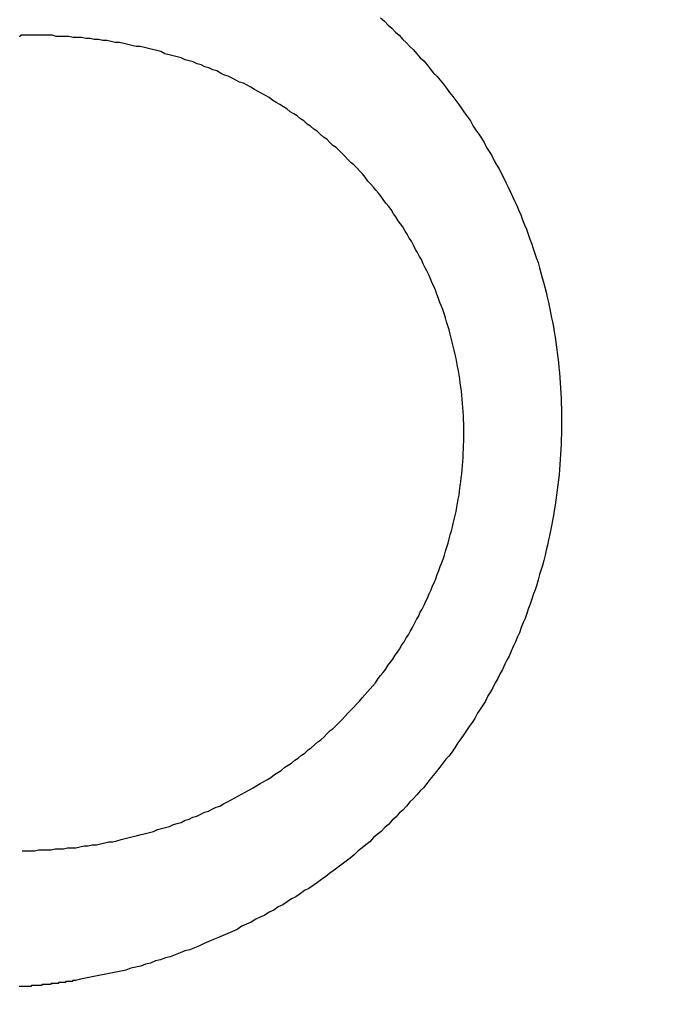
# Model space of a CAD drawing. Header units: millimetres. Extents: x -604189 to 881711, y -381903 to -7297.
# Tile 153 of 256: x -588016.94 to -588010.59, y -164977.66 to -164968.01. Entities that reach past the tile are written whole.
import ezdxf

# ---------------------------------------------------------------- set-up
doc = ezdxf.new("R2010")
doc.units = ezdxf.units.MM
doc.header["$LTSCALE"] = 100
doc.linetypes.add('0.5_0.5', pattern=[1, 0.5, -0.5])
doc.linetypes.add('ACAD_ISO04W100', pattern=[30.5, 24, -3, 0.5, -3])
doc.layers.get('Defpoints').update_dxf_attribs({"color": 30})
doc.layers.add('OPIS', color=7, linetype='Continuous')
doc.layers.add('strop osie', color=80, linetype='ACAD_ISO04W100', lineweight=5)
doc.styles.get("Standard").update_dxf_attribs({"font": 'romans.shx', "width": 0.5})
doc.dimstyles.new('1 50', dxfattribs={"dimtxt": 150, "dimasz": 80, "dimexe": 1, "dimexo": 1, "dimgap": 20, "dimtad": 1, "dimdec": 0, "dimlfac": 0.1, "dimtxsty": 'Standard', "dimblk": 'ARCHTICK', "dimcen": 200, "dimclrd": 2, "dimadec": 1, "dimazin": 0, "dimtfac": 1, "dimtdec": 0, "dimtmove": 0, "dimatfit": 3, "dimldrblk": 'ARCHTICK', "dimfxl": 120, "dimfxlon": 1, "dimtfill": 1, "dimarcsym": 0})

# ---------------------------------------------------------------- blocks, each defined once
blk = doc.blocks.new('_ArchTick')
at = {"layer": 'strop osie', "color": 0, "const_width": 0.15}
blk.add_lwpolyline([(-0.5, -0.5), (0.5, 0.5)], dxfattribs=at)
blk = doc.blocks.new('*D3294')
at = {"layer": 'Defpoints', "color": 0, "linetype": 'ByBlock', "lineweight": 5, "transparency": 16777216}
for p in [(-595783.1257, -159420.3032), (-593748.9238, -159420.3032), (-552118.9353, -179940.3025)]:
    blk.add_point(p, dxfattribs=at)
at = {"layer": 'OPIS', "color": 0, "linetype": 'Continuous', "lineweight": -2, "transparency": 16777216}
for p, q in [((-595723.1257, -159420.3032), (-595784.1257, -159420.3032)), ((-595723.1257, -179940.3025), (-595784.1257, -179940.3025))]:
    blk.add_line(p, q, dxfattribs=at)
at = {"layer": 'OPIS', "color": 2, "lineweight": -2, "transparency": 16777216}
blk.add_line((-595783.1257, -179940.3025), (-595783.1257, -159420.3032), dxfattribs=at)
at = {"layer": 'OPIS', "color": 2, "linetype": 'ByBlock', "lineweight": -2, "transparency": 16777216, "xscale": 80, "yscale": 80, "zscale": 80}
for p, rotation in [((-595783.1257, -159420.3032), 90), ((-595783.1257, -179940.3025), 270)]:
    blk.add_blockref('_ArchTick', p, dxfattribs=dict(at, rotation=rotation))
at = {"layer": 'OPIS', "color": 0, "linetype": 'ByBlock', "lineweight": 13, "transparency": 16777216, "insert": (-595878.1257, -169680.3029), "char_height": 150, "attachment_point": 5, "rotation": 90, "bg_fill": 3, "box_fill_scale": 1.1, "bg_fill_color": 256, "bg_fill_true_color": 13158600, "bg_fill_transparency": 0}
blk.add_mtext('2052', dxfattribs=at)

msp = doc.modelspace()

# ---------------------------------------------------------------- hatches: boundary and pattern name
at = {"layer": 'OPIS', "linetype": 'ByBlock', "lineweight": 15}
h = msp.add_hatch(dxfattribs=at)
h.set_pattern_fill('ANSI37', color=0, scale=80, angle=45)
h.set_pattern_definition([(90, (-306927.96, 32475.8), (-254, 0), []), (180, (-306927.96, 32475.8), (-3e-14, -254), [])])
edge = h.paths.add_edge_path()
edge.add_arc((-587934.0864, -167378.9311), 50, 0, 90)
edge.add_line((-587934.0864, -167328.9311), (-588139.086, -167328.9296))
edge.add_arc((-588139.0864, -167378.9296), 50, 89.99957, 180)
edge.add_line((-588189.0864, -167378.9296), (-588189.0864, -167822.9296))
edge.add_arc((-588139.0864, -167822.9296), 50, 180, 270)
edge.add_line((-588139.0864, -167872.9296), (-587934.0852, -167872.9311))
edge.add_arc((-587934.0864, -167822.9311), 50, 270.00137, 360)
edge.add_line((-587884.0864, -167822.9311), (-587884.0864, -167378.9311))
edge = h.paths.add_edge_path()
edge.add_arc((-587934.0864, -167378.9311), 50, 0, 90)
edge.add_line((-587934.0864, -167328.9311), (-588139.086, -167328.9296))
edge.add_arc((-588139.0864, -167378.9296), 50, 89.99957, 180)
edge.add_line((-588189.0864, -167378.9296), (-588189.0864, -167822.9296))
edge.add_arc((-588139.0864, -167822.9296), 50, 180, 270)
edge.add_line((-588139.0864, -167872.9296), (-587934.0852, -167872.9311))
edge.add_arc((-587934.0864, -167822.9311), 50, 270.00137, 360)
edge.add_line((-587884.0864, -167822.9311), (-587884.0864, -167378.9311))
edge = h.paths.add_edge_path()
edge.add_line((-588244.0869, -167300.9296), (-587769.0864, -167300.9296))
edge.add_line((-587769.0864, -167300.9296), (-587769.0864, -167900.9296))
edge.add_line((-587769.0864, -167900.9296), (-588243.7893, -167900.9296))
edge.add_arc((-588244.0864, -167892.9351), 8, 180, 272.12845, ccw=False)
edge.add_line((-588252.0864, -167892.9351), (-588252.0864, -167308.9296))
edge.add_arc((-588244.0864, -167308.9296), 8, 90.0036, 180, ccw=False)
h.paths.add_polyline_path([(-589864.9316, -164217.8287), (-589865.0038, -164223.0917), (-589865.0785, -164228.3546), (-589865.1557, -164233.6175), (-589865.2354, -164238.8803), (-589865.3175, -164244.1431), (-589865.4022, -164249.4059), (-589865.4893, -164254.6686), (-589865.5789, -164259.9313), (-589865.671, -164265.194), (-589865.7656, -164270.4566), (-589865.8627, -164275.7191), (-589865.9623, -164280.9816), (-589866.0644, -164286.2441), (-589866.169, -164291.5065), (-589866.2762, -164296.7688), (-589866.3859, -164302.0311), (-589866.4981, -164307.2933), (-589866.6129, -164312.5555), (-589866.7302, -164317.8177), (-589866.85, -164323.0798), (-589866.9724, -164328.3418), (-589867.0974, -164333.6037), (-589867.2249, -164338.8656), (-589867.355, -164344.1275), (-589867.4875, -164349.3892), (-589867.6227, -164354.6509), (-589867.7604, -164359.9126), (-589867.9006, -164365.1742), (-589868.0434, -164370.4357), (-589868.1887, -164375.6971), (-589868.3365, -164380.9585), (-589868.4869, -164386.2198), (-589868.6399, -164391.481), (-589868.7954, -164396.7421), (-589868.9534, -164402.0032), (-590219.4894, -164402.0032), (-590219.6636, -164396.1979), (-590219.8347, -164390.3925), (-590220.0026, -164384.587), (-590220.1675, -164378.7814), (-590220.3293, -164372.9757), (-590220.4879, -164367.1699), (-590220.6435, -164361.3641), (-590220.7959, -164355.5582), (-590220.9453, -164349.7522), (-590221.0915, -164343.9461), (-590221.2347, -164338.1399), (-590221.3748, -164332.3337), (-590221.5118, -164326.5273), (-590221.6457, -164320.721), (-590221.7766, -164314.9145), (-590221.9043, -164309.108), (-590222.029, -164303.3014), (-590222.1506, -164297.4947), (-590222.2692, -164291.688), (-590222.3847, -164285.8812), (-590222.4971, -164280.0744), (-590222.6065, -164274.2675), (-590222.7128, -164268.4605), (-590222.8161, -164262.6535), (-590222.9163, -164256.8464), (-590223.0136, -164251.0393), (-590223.1077, -164245.2321), (-590223.1989, -164239.4249), (-590223.287, -164233.6176), (-590223.3721, -164227.8103), (-590223.4542, -164222.003), (-590223.5331, -164216.1956), (-590223.609, -164210.3881), (-590223.6817, -164204.5806), (-590223.7513, -164198.7731), (-590223.8177, -164192.9656), (-590223.8809, -164187.158), (-590223.9408, -164181.3503), (-590223.9974, -164175.5427), (-590224.0508, -164169.735), (-590224.1008, -164163.9273), (-590224.1474, -164158.1196), (-590224.1907, -164152.3118), (-590224.2305, -164146.504), (-590224.2671, -164140.6962), (-590224.3008, -164134.8884), (-590224.3319, -164129.0805), (-590224.3607, -164123.2727), (-590224.3876, -164117.4648), (-590224.413, -164111.6569), (-590224.4371, -164105.849), (-590224.4589, -164100.0411), (-590224.4746, -164094.2332), (-590224.4803, -164088.4252), (-590224.4721, -164082.6173), (-590224.4477, -164076.8094), (-590224.4062, -164071.0017), (-590224.3468, -164065.194), (-590224.2686, -164059.3867), (-590224.1711, -164053.5796), (-590224.054, -164047.7729), (-590223.9169, -164041.9666), (-590223.7592, -164036.1608), (-590223.5807, -164030.3556), (-590223.3809, -164024.551), (-590223.1593, -164018.7472), (-590222.9139, -164012.9442), (-590222.642, -164007.1426), (-590222.3412, -164001.3424), (-590222.0087, -163995.5441), (-590221.642, -163989.7479), (-590221.2384, -163983.9541), (-590220.7951, -163978.1631), (-590220.3044, -163972.3759), (-590219.7535, -163966.5944), (-590219.1294, -163960.8204), (-590218.4187, -163955.0562), (-590217.6048, -163949.3057), (-590216.6699, -163943.5738), (-590215.5962, -163937.8652), (-590214.3625, -163932.1882), (-590212.9406, -163926.5572), (-590211.3018, -163920.9875), (-590209.4165, -163915.4954), (-590207.2456, -163910.1095), (-590204.7439, -163904.869), (-590201.8691, -163899.824), (-590198.5823, -163895.0359), (-590194.8507, -163890.5913), (-590190.6711, -163886.5628), (-590186.1051, -163882.9766), (-590181.2236, -163879.8331), (-590176.0967, -163877.1059), (-590170.7845, -163874.761), (-590165.3362, -163872.7595), (-590159.7845, -163871.0636), (-590154.1537, -163869.636), (-590148.4678, -163868.4399), (-590142.7468, -163867.4397), (-590137, -163866.6034), (-590131.2346, -163865.8996), (-590125.4578, -163865.2975), (-590119.6738, -163864.7779), (-590113.8835, -163864.3337), (-590108.0882, -163863.9584), (-590102.2886, -163863.6459), (-590096.4857, -163863.3903), (-590090.6807, -163863.1856), (-590084.8745, -163863.026), (-590079.0676, -163862.9058), (-590073.2605, -163862.8192), (-590067.4529, -163862.7609), (-590061.6452, -163862.7252), (-590055.8373, -163862.7066), (-590050.0293, -163862.6995), (-590044.2214, -163862.6984), (-590038.9579, -163862.6992), (-590033.6943, -163862.7043), (-590028.4307, -163862.718), (-590023.1672, -163862.7444), (-590017.904, -163862.7879), (-590012.6411, -163862.8525), (-590007.3786, -163862.9424), (-590002.1167, -163863.062), (-589996.8556, -163863.2153), (-589991.5956, -163863.4066), (-589986.3374, -163863.6398), (-589981.0814, -163863.9191), (-589975.8282, -163864.2488), (-589970.5789, -163864.6335), (-589965.3343, -163865.0781), (-589960.0956, -163865.5875), (-589954.8645, -163866.1697), (-589949.6449, -163866.8465), (-589944.4421, -163867.642), (-589939.2627, -163868.5778), (-589934.1152, -163869.6762), (-589929.0126, -163870.9654), (-589923.9705, -163872.4743), (-589919.0093, -163874.2299), (-589914.153, -163876.2589), (-589909.4357, -163878.5906), (-589904.8962, -163881.2529), (-589900.5848, -163884.2684), (-589896.5542, -163887.6518), (-589892.8573, -163891.3941), (-589889.5341, -163895.4714), (-589886.5739, -163899.8236), (-589883.9521, -163904.3865), (-589881.6399, -163909.1142), (-589879.6062, -163913.9678), (-589877.8173, -163918.9178), (-589876.2409, -163923.9391), (-589874.8539, -163929.0163), (-589873.6357, -163934.1365), (-589872.5642, -163939.2896), (-589871.6186, -163944.4668), (-589870.7843, -163949.6633), (-589870.0481, -163954.8752), (-589869.397, -163960.0986), (-589868.8185, -163965.3302), (-589868.3025, -163970.5682), (-589867.8397, -163975.8113), (-589867.4206, -163981.0581), (-589867.037, -163986.3075), (-589866.6852, -163991.5592), (-589866.3628, -163996.8127), (-589866.0674, -164002.0678), (-589865.7965, -164007.3242), (-589865.5485, -164012.5818), (-589865.3221, -164017.8404), (-589865.1158, -164023.0998), (-589864.9283, -164028.3599), (-589864.7589, -164033.6206), (-589864.607, -164038.8818), (-589864.4722, -164044.1436), (-589864.354, -164049.4057), (-589864.252, -164054.6681), (-589864.1661, -164059.9308), (-589864.0959, -164065.1938), (-589864.0413, -164070.457), (-589864.0015, -164075.7203), (-589863.9758, -164080.9836), (-589863.9637, -164086.2471), (-589863.964, -164091.5105), (-589863.974, -164096.7739), (-589863.9909, -164102.0373), (-589864.0116, -164107.3008), (-589864.0336, -164112.5642), (-589864.0567, -164117.8276), (-589864.0812, -164123.091), (-589864.1071, -164128.3543), (-589864.1349, -164133.6177), (-589864.1648, -164138.8811), (-589864.197, -164144.1444), (-589864.2318, -164149.4077), (-589864.2693, -164154.671), (-589864.3096, -164159.9343), (-589864.3527, -164165.1975), (-589864.3986, -164170.4608), (-589864.4472, -164175.724), (-589864.4985, -164180.9872), (-589864.5525, -164186.2504), (-589864.6091, -164191.5135), (-589864.6684, -164196.7766), (-589864.7303, -164202.0397), (-589864.7949, -164207.3027), (-589864.862, -164212.5658)])
h.paths.add_polyline_path([(-590463.9235, -164407.0514), (-587763.9235, -164407.0514), (-587763.9235, -162910.7833), (-590463.9235, -162910.7833)])
h.paths.add_polyline_path([(-590295.7169, -164839.2246), (-590289.9098, -164839.1274), (-590284.1026, -164839.0333), (-590278.2954, -164838.9421), (-590272.4881, -164838.854), (-590266.6808, -164838.7689), (-590260.8734, -164838.6868), (-590255.066, -164838.6079), (-590249.2586, -164838.532), (-590243.4511, -164838.4593), (-590237.6436, -164838.3897), (-590231.836, -164838.3233), (-590226.0285, -164838.2601), (-590220.2208, -164838.2002), (-590214.4132, -164838.1436), (-590208.6055, -164838.0902), (-590202.7978, -164838.0402), (-590196.99, -164837.9936), (-590191.1823, -164837.9503), (-590185.3745, -164837.9105), (-590179.5667, -164837.8739), (-590173.7588, -164837.8402), (-590167.951, -164837.8091), (-590162.1431, -164837.7803), (-590156.3353, -164837.7533), (-590150.5274, -164837.728), (-590144.7195, -164837.7039), (-590138.9116, -164837.6821), (-590133.1037, -164837.6664), (-590127.2957, -164837.6607), (-590121.4878, -164837.6689), (-590115.6799, -164837.6933), (-590109.8721, -164837.7348), (-590104.0645, -164837.7942), (-590098.2571, -164837.8724), (-590092.4501, -164837.9698), (-590086.6433, -164838.087), (-590080.8371, -164838.2241), (-590075.0313, -164838.3818), (-590069.2261, -164838.5603), (-590063.4215, -164838.76), (-590057.6176, -164838.9817), (-590051.8147, -164839.2271), (-590046.013, -164839.499), (-590040.2129, -164839.7998), (-590034.4146, -164840.1323), (-590028.6184, -164840.499), (-590022.8246, -164840.9026), (-590017.0336, -164841.3459), (-590011.2464, -164841.8366), (-590005.4649, -164842.3875), (-589999.6909, -164843.0116), (-589993.9267, -164843.7223), (-589988.1762, -164844.5362), (-589982.4443, -164845.4711), (-589976.7357, -164846.5448), (-589971.0587, -164847.7785), (-589965.4276, -164849.2004), (-589959.858, -164850.8392), (-589954.3659, -164852.7245), (-589948.98, -164854.8954), (-589943.7394, -164857.3971), (-589938.6945, -164860.2719), (-589933.9064, -164863.5587), (-589929.4618, -164867.2903), (-589925.4333, -164871.4699), (-589921.8471, -164876.0359), (-589918.7036, -164880.9174), (-589915.9764, -164886.0443), (-589913.6314, -164891.3565), (-589911.63, -164896.8048), (-589909.9341, -164902.3565), (-589908.5065, -164907.9873), (-589907.3104, -164913.6732), (-589906.3102, -164919.3942), (-589905.4739, -164925.141), (-589904.7701, -164930.9064), (-589904.168, -164936.6832), (-589903.6484, -164942.4672), (-589903.2042, -164948.2574), (-589902.8289, -164954.0528), (-589902.5164, -164959.8524), (-589902.2608, -164965.6552), (-589902.0561, -164971.4603), (-589901.8965, -164977.2665), (-589901.7762, -164983.0733), (-589901.6897, -164988.8805), (-589901.6314, -164994.688), (-589901.5957, -165000.4958), (-589901.5771, -165006.3037), (-589901.57, -165012.1117), (-589901.5689, -165017.9196), (-589901.5697, -165023.1831), (-589901.5748, -165028.4467), (-589901.5885, -165033.7103), (-589901.6149, -165038.9738), (-589901.6584, -165044.237), (-589901.723, -165049.4999), (-589901.8129, -165054.7624), (-589901.9325, -165060.0242), (-589902.0858, -165065.2854), (-589902.277, -165070.5454), (-589902.5103, -165075.8036), (-589902.7896, -165081.0596), (-589903.1193, -165086.3128), (-589903.504, -165091.5621), (-589903.9486, -165096.8067), (-589904.458, -165102.0453), (-589905.0402, -165107.2765), (-589905.717, -165112.496), (-589906.5125, -165117.6989), (-589907.4483, -165122.8783), (-589908.5467, -165128.0258), (-589909.8359, -165133.1284), (-589911.3448, -165138.1705), (-589913.1004, -165143.1317), (-589915.1294, -165147.9879), (-589917.461, -165152.7053), (-589920.1234, -165157.2448), (-589923.1389, -165161.5562), (-589926.5223, -165165.5868), (-589930.2646, -165169.2837), (-589934.3419, -165172.6069), (-589938.6941, -165175.5671), (-589943.257, -165178.1889), (-589947.9847, -165180.5011), (-589952.8383, -165182.5347), (-589957.7882, -165184.3237), (-589962.8096, -165185.9001), (-589967.8868, -165187.287), (-589973.007, -165188.5053), (-589978.1601, -165189.5768), (-589983.3373, -165190.5224), (-589988.5337, -165191.3567), (-589993.7457, -165192.0929), (-589998.9691, -165192.744), (-590004.2007, -165193.3225), (-590009.4387, -165193.8385), (-590014.6817, -165194.3013), (-590019.9286, -165194.7204), (-590025.178, -165195.104), (-590030.4297, -165195.4558), (-590035.6832, -165195.7781), (-590040.9383, -165196.0736), (-590046.1947, -165196.3445), (-590051.4523, -165196.5925), (-590056.7109, -165196.8189), (-590061.9703, -165197.0252), (-590067.2304, -165197.2127), (-590072.4911, -165197.3821), (-590077.7523, -165197.534), (-590083.014, -165197.6688), (-590088.2761, -165197.787), (-590093.5386, -165197.889), (-590098.8013, -165197.9749), (-590104.0643, -165198.045), (-590109.3275, -165198.0997), (-590114.5907, -165198.1395), (-590119.8541, -165198.1652), (-590125.1175, -165198.1773), (-590130.381, -165198.177), (-590135.6444, -165198.167), (-590140.9078, -165198.1501), (-590146.1712, -165198.1294), (-590151.4347, -165198.1074), (-590156.6981, -165198.0843), (-590161.9614, -165198.0598), (-590167.2248, -165198.0338), (-590172.4882, -165198.006), (-590177.7515, -165197.9762), (-590183.0149, -165197.944), (-590188.2782, -165197.9092), (-590193.5415, -165197.8717), (-590198.8048, -165197.8314), (-590204.068, -165197.7883), (-590209.3313, -165197.7424), (-590214.5945, -165197.6938), (-590219.8577, -165197.6425), (-590225.1208, -165197.5885), (-590230.384, -165197.5319), (-590235.6471, -165197.4726), (-590240.9102, -165197.4107), (-590246.1732, -165197.3461), (-590251.4362, -165197.279), (-590256.6992, -165197.2094), (-590261.9622, -165197.1372), (-590267.2251, -165197.0625), (-590272.488, -165196.9853), (-590277.7508, -165196.9056), (-590283.0136, -165196.8235), (-590288.2764, -165196.7388), (-590293.5391, -165196.6517), (-590298.8018, -165196.5621), (-590304.0644, -165196.47), (-590309.327, -165196.3754), (-590314.5896, -165196.2783), (-590319.8521, -165196.1787), (-590325.1145, -165196.0766), (-590330.3769, -165195.972), (-590335.6393, -165195.8648), (-590340.9016, -165195.7551), (-590346.1638, -165195.6429), (-590351.426, -165195.5281), (-590356.6882, -165195.4108), (-590361.9502, -165195.291), (-590367.2123, -165195.1685), (-590372.4742, -165195.0436), (-590377.7361, -165194.9161), (-590382.998, -165194.786), (-590388.2597, -165194.6534), (-590393.5214, -165194.5183), (-590398.7831, -165194.3806), (-590404.0447, -165194.2404), (-590409.3062, -165194.0976), (-590414.5676, -165193.9523), (-590419.829, -165193.8044), (-590425.0903, -165193.654), (-590430.3515, -165193.5011), (-590435.6126, -165193.3456), (-590440.8737, -165193.1876), (-590440.8737, -164842.6516), (-590435.0684, -164842.4774), (-590429.263, -164842.3063), (-590423.4575, -164842.1383), (-590417.6519, -164841.9735), (-590411.8462, -164841.8117), (-590406.0404, -164841.6531), (-590400.2346, -164841.4975), (-590394.4287, -164841.3451), (-590388.6226, -164841.1957), (-590382.8166, -164841.0494), (-590377.0104, -164840.9063), (-590371.2041, -164840.7662), (-590365.3978, -164840.6292), (-590359.5914, -164840.4953), (-590353.785, -164840.3644), (-590347.9785, -164840.2367), (-590342.1719, -164840.112), (-590336.3652, -164839.9904), (-590330.5585, -164839.8718), (-590324.7517, -164839.7563), (-590318.9449, -164839.6439), (-590313.138, -164839.5345), (-590307.331, -164839.4282), (-590301.524, -164839.3249)])
edge = h.paths.add_edge_path()
edge.add_arc((-590093.9235, -162268.5433), 50, 0, 90.00043)
edge.add_line((-590093.9239, -162218.5433), (-590298.9243, -162218.5448))
edge.add_arc((-590298.9235, -162268.5448), 50, 90.00087, 180)
edge.add_line((-590348.9235, -162268.5448), (-590348.9235, -162712.5448))
edge.add_arc((-590298.9235, -162712.5448), 50, 180, 270.00224)
edge.add_line((-590298.9216, -162762.5448), (-590093.9228, -162762.5433))
edge.add_arc((-590093.9235, -162712.5433), 50, 270.00087, 360)
edge.add_line((-590043.9235, -162712.5433), (-590043.9235, -162268.5433))
edge = h.paths.add_edge_path()
edge.add_arc((-590093.9235, -161668.5433), 50, 0, 90.00043)
edge.add_line((-590093.9239, -161618.5433), (-590298.9243, -161618.5448))
edge.add_arc((-590298.9235, -161668.5448), 50, 90.00087, 180)
edge.add_line((-590348.9235, -161668.5448), (-590348.9235, -162112.5448))
edge.add_arc((-590298.9235, -162112.5448), 50, 180, 270.00224)
edge.add_line((-590298.9216, -162162.5448), (-590093.9228, -162162.5433))
edge.add_arc((-590093.9235, -162112.5433), 50, 270.00087, 360)
edge.add_line((-590043.9235, -162112.5433), (-590043.9235, -161668.5433))
h.paths.add_polyline_path([(-590463.9235, -162790.5433), (-587763.9235, -162790.5433), (-587763.9235, -161590.5433), (-590463.9235, -161590.5433)])
edge = h.paths.add_edge_path()
edge.add_arc((-588139.0864, -168270.0029), 50, 89.99957, 180)
edge.add_line((-588189.0864, -168270.0029), (-588189.0864, -168714.0029))
edge.add_arc((-588139.0864, -168714.0029), 50, 180, 270)
edge.add_line((-588139.0864, -168764.0029), (-587934.0852, -168764.0044))
edge.add_arc((-587934.0864, -168714.0044), 50, 270.00137, 360)
edge.add_line((-587884.0864, -168714.0044), (-587884.0864, -168270.0044))
edge.add_arc((-587934.0864, -168270.0044), 50, 0, 90)
edge.add_line((-587934.0864, -168220.0044), (-588139.086, -168220.0029))
edge = h.paths.add_edge_path()
edge.add_arc((-587934.0864, -169161.0778), 50, 0, 90)
edge.add_line((-587934.0864, -169111.0778), (-588139.086, -169111.0762))
edge.add_arc((-588139.0864, -169161.0762), 50, 89.99957, 180)
edge.add_line((-588189.0864, -169161.0762), (-588189.0864, -169605.0762))
edge.add_arc((-588139.0864, -169605.0762), 50, 180, 270)
edge.add_line((-588139.0864, -169655.0762), (-587934.0852, -169655.0778))
edge.add_arc((-587934.0864, -169605.0778), 50, 270.00137, 360)
edge.add_line((-587884.0864, -169605.0778), (-587884.0864, -169161.0778))
edge = h.paths.add_edge_path()
edge.add_arc((-588139.0864, -170052.1496), 50, 89.99957, 180)
edge.add_line((-588189.0864, -170052.1496), (-588189.0864, -170496.1496))
edge.add_arc((-588139.0864, -170496.1496), 50, 180, 270)
edge.add_line((-588139.0864, -170546.1496), (-587934.0852, -170546.1511))
edge.add_arc((-587934.0864, -170496.1511), 50, 270.00137, 360)
edge.add_line((-587884.0864, -170496.1511), (-587884.0864, -170052.1511))
edge.add_arc((-587934.0864, -170052.1511), 50, 0, 90)
edge.add_line((-587934.0864, -170002.1511), (-588139.086, -170002.1496))
edge = h.paths.add_edge_path()
edge.add_arc((-588139.0864, -170943.2229), 50, 89.99957, 180)
edge.add_line((-588189.0864, -170943.2229), (-588189.0864, -171387.2229))
edge.add_arc((-588139.0864, -171387.2229), 50, 180, 270)
edge.add_line((-588139.0864, -171437.2229), (-587934.0852, -171437.2244))
edge.add_arc((-587934.0864, -171387.2244), 50, 270.00137, 360)
edge.add_line((-587884.0864, -171387.2244), (-587884.0864, -170943.2244))
edge.add_arc((-587934.0864, -170943.2244), 50, 0, 90)
edge.add_line((-587934.0864, -170893.2244), (-588139.086, -170893.2229))
h.paths.add_polyline_path([(-587763.9235, -164527.2914), (-590463.9235, -164527.2914), (-590463.9235, -171970.3002), (-587763.9235, -171970.3002)])

# ---------------------------------------------------------------- next in the draw order: dimensions: what is measured, and where the dimension line sits
at = {"layer": 'OPIS', "color": 0, "linetype": 'ByBlock', "lineweight": 13}
dim = msp.add_linear_dim(base=(-595783.1257, -159420.3032), p1=(-552118.9353, -179940.3025), p2=(-593748.9238, -159420.3032), angle=90, dimstyle='1 50', override={"dimtmove": 1, "dimfxl": 60, "dimarcsym": 1}, dxfattribs=at)
dim.commit()
dim.dimension.update_dxf_attribs({"geometry": '*D3294', "text_midpoint": (-595878.1257, -169680.3029)})

# ---------------------------------------------------------------- next in the draw order: hatches: boundary and pattern name
at = {"layer": 'OPIS', "linetype": '0.5_0.5', "lineweight": 13}
h = msp.add_hatch(dxfattribs=at)
h.set_pattern_fill('ANSI37', color=0, scale=130)
h.set_pattern_definition([(45, (-597218.54, 256668.8), (-291.85832, 291.85832), []), (135, (-597218.54, 256668.8), (-291.85832, -291.85832), [])])
edge = h.paths.add_edge_path(flags=16)
edge.add_line((-570958.9159, -168985.2814), (-571058.9159, -168985.2814))
edge.add_line((-571058.9159, -168985.2814), (-572598.9159, -168985.2814))
edge.add_line((-572598.9159, -168985.2814), (-572598.9151, -170470.3002))
edge.add_line((-572598.9151, -170470.3002), (-570825.7626, -170470.3002))
edge.add_arc((-570508.9159, -170339.0992), 342.9366, 180, 202.49364, ccw=False)
edge.add_arc((-570508.9159, -170339.0992), 342.9366, 90, 180, ccw=False)
edge.add_line((-570508.9159, -169996.1626), (-570508.9159, -169764.7043))
edge.add_arc((-570058.9159, -168985.2814), 900, 180.0000001, 240, ccw=False)
edge = h.paths.add_edge_path(flags=17)
edge.add_line((-569358.9153, -170085.2814), (-569358.9159, -168985.2814))
edge.add_line((-569358.9159, -168985.2814), (-569358.9169, -168985.2814))
edge.add_line((-569358.9169, -168985.2814), (-569958.9159, -168985.2814))
edge.add_line((-569958.9159, -168985.2814), (-570058.9159, -168985.2814))
edge.add_line((-570058.9159, -168985.2814), (-570058.9159, -168925.2814))
edge.add_line((-570058.9159, -168925.2814), (-569958.9159, -168925.2814))
edge.add_line((-569958.9159, -168925.2814), (-569958.9159, -168865.2814))
edge.add_line((-569958.9159, -168865.2814), (-569358.9159, -168865.2814))
edge.add_line((-569358.9159, -168865.2814), (-569358.9169, -166865.2814))
edge.add_line((-569358.9169, -166865.2814), (-574098.917, -166865.2859))
edge.add_line((-574098.917, -166865.2859), (-574098.9143, -171970.3002))
edge.add_line((-574098.9143, -171970.3002), (-572608.9134, -171970.3002))
edge.add_line((-572608.9134, -171970.3002), (-571504.9134, -170590.3002))
edge.add_line((-571504.9134, -170590.3002), (-572718.915, -170590.3002))
edge.add_line((-572718.915, -170590.3002), (-572718.9159, -168865.2814))
edge.add_line((-572718.9159, -168865.2814), (-571058.9159, -168865.2814))
edge.add_line((-571058.9159, -168865.2814), (-571058.9159, -168925.2814))
edge.add_line((-571058.9159, -168925.2814), (-570958.9159, -168925.2814))
edge.add_line((-570958.9159, -168925.2814), (-570958.9159, -168985.2814))
edge.add_arc((-570058.9159, -168985.2814), 900, 180, 240)
edge.add_line((-570508.9159, -169764.7043), (-570508.9159, -169996.1626))
edge.add_arc((-570508.9159, -170339.0992), 342.9366, 0, 90, ccw=False)
edge.add_arc((-570508.9159, -170339.0992), 342.9366, 208.979889, 360, ccw=False)
edge.add_line((-570808.9134, -170505.2529), (-570808.9134, -171171.0862))
edge.add_arc((-570808.9134, -171220.3002), 49.214, 0, 90, ccw=False)
edge.add_arc((-570808.9134, -171220.3002), 49.214, 270, 360, ccw=False)
edge.add_line((-570808.9134, -171269.5142), (-570808.9134, -171970.3002))
edge.add_line((-570808.9134, -171970.3002), (-569358.9143, -171970.3002))
edge.add_line((-569358.9143, -171970.3002), (-569358.9153, -170085.2814))
h.paths.add_polyline_path([(-561118.9235, -159870.3032), (-590334.6553, -159870.3032), (-590334.6553, -161470.3032), (-562318.9235, -161470.3032), (-562318.9235, -172095.2924), (-561118.9235, -172095.2912), (-561118.9235, -168350.3032), (-552073.9191, -168350.3032), (-552073.9198, -167150.3032), (-561118.9235, -167150.3032)])
h.paths.add_polyline_path([(-572856.9268, -169813.6802), (-569451.0696, -169813.6802), (-569451.0696, -169408.6802), (-572856.9268, -169408.6802)], flags=16)

# ---------------------------------------------------------------- next in the draw order: linework, layer by layer
at = {"color": 0}
for points in [[(-588013.3989, -164967.9883, 0), (-588013.3619, -164968.0183, 0), (-588013.3249, -164968.0583, 0), (-588013.2889, -164968.0883, 0), (-588013.2529, -164968.1283, 0), (-588013.2169, -164968.1583, 0), (-588013.1819, -164968.1983, 0), (-588013.1469, -164968.2283, 0), (-588013.1119, -164968.2683, 0), (-588013.0779, -164968.2983, 0), (-588013.0439, -164968.3383, 0), (-588013.0099, -164968.3783, 0), (-588012.9759, -164968.4083, 0), (-588012.9429, -164968.4483, 0), (-588012.9109, -164968.4883, 0), (-588012.8779, -164968.5283, 0), (-588012.8459, -164968.5583, 0), (-588012.8139, -164968.5983, 0), (-588012.7829, -164968.6383, 0), (-588012.7519, -164968.6783, 0), (-588012.7219, -164968.7183, 0), (-588012.6909, -164968.7583, 0), (-588012.6609, -164968.7983, 0), (-588012.6319, -164968.8383, 0), (-588012.6029, -164968.8783, 0), (-588012.5739, -164968.9183, 0), (-588012.5459, -164968.9583, 0), (-588012.5179, -164968.9983, 0), (-588012.4899, -164969.0483, 0), (-588012.4629, -164969.0883, 0), (-588012.4359, -164969.1283, 0), (-588012.4099, -164969.1683, 0), (-588012.3839, -164969.2083, 0), (-588012.3579, -164969.2583, 0), (-588012.3329, -164969.2983, 0), (-588012.3079, -164969.3383, 0), (-588012.2839, -164969.3883, 0), (-588012.2599, -164969.4283, 0), (-588012.2359, -164969.4683, 0), (-588012.2129, -164969.5183, 0), (-588012.1899, -164969.5583, 0), (-588012.1679, -164969.6083, 0), (-588012.1459, -164969.6483, 0), (-588012.1249, -164969.6983, 0), (-588012.1039, -164969.7383, 0), (-588012.0829, -164969.7883, 0), (-588012.0629, -164969.8283, 0), (-588012.0429, -164969.8783, 0), (-588012.0239, -164969.9183, 0), (-588012.0049, -164969.9683, 0), (-588011.9859, -164970.0183, 0), (-588011.9679, -164970.0583, 0), (-588011.9509, -164970.1083, 0), (-588011.9329, -164970.1583, 0), (-588011.9169, -164970.1983, 0), (-588011.8999, -164970.2483, 0), (-588011.8849, -164970.2983, 0), (-588011.8689, -164970.3483, 0), (-588011.8539, -164970.3883, 0), (-588011.8399, -164970.4383, 0), (-588011.8259, -164970.4883, 0), (-588011.8119, -164970.5383, 0), (-588011.7989, -164970.5783, 0), (-588011.7869, -164970.6283, 0), (-588011.7749, -164970.6783, 0), (-588011.7629, -164970.7283, 0), (-588011.7519, -164970.7783, 0), (-588011.7409, -164970.8283, 0), (-588011.7309, -164970.8783, 0), (-588011.7209, -164970.9283, 0), (-588011.7119, -164970.9683, 0), (-588011.7029, -164971.0183, 0), (-588011.6939, -164971.0683, 0), (-588011.6859, -164971.1183, 0), (-588011.6789, -164971.1683, 0), (-588011.6719, -164971.2183, 0), (-588011.6649, -164971.2683, 0), (-588011.6589, -164971.3183, 0), (-588011.6539, -164971.3683, 0), (-588011.6489, -164971.4183, 0), (-588011.6439, -164971.4683, 0), (-588011.6399, -164971.5183, 0), (-588011.6359, -164971.5683, 0), (-588011.6329, -164971.6183, 0), (-588011.6299, -164971.6683, 0), (-588011.6279, -164971.7183, 0), (-588011.6259, -164971.7683, 0), (-588011.6239, -164971.8183, 0), (-588011.6229, -164971.8683, 0), (-588011.6229, -164971.9183, 0), (-588011.6229, -164971.9683, 0), (-588011.6229, -164972.0183, 0), (-588011.6239, -164972.0683, 0), (-588011.6259, -164972.1183, 0), (-588011.6279, -164972.1683, 0), (-588011.6299, -164972.2183, 0), (-588011.6329, -164972.2683, 0), (-588011.6359, -164972.3183, 0), (-588011.6399, -164972.3683, 0), (-588011.6439, -164972.4183, 0), (-588011.6479, -164972.4683, 0), (-588011.6529, -164972.5183, 0), (-588011.6589, -164972.5683, 0), (-588011.6649, -164972.6183, 0), (-588011.6709, -164972.6683, 0), (-588011.6779, -164972.7183, 0), (-588011.6859, -164972.7683, 0), (-588011.6939, -164972.8183, 0), (-588011.7019, -164972.8683, 0), (-588011.7109, -164972.9183, 0), (-588011.7199, -164972.9683, 0), (-588011.7299, -164973.0183, 0), (-588011.7399, -164973.0683, 0), (-588011.7499, -164973.1083, 0), (-588011.7619, -164973.1583, 0), (-588011.7729, -164973.2083, 0), (-588011.7849, -164973.2583, 0), (-588011.7979, -164973.3083, 0), (-588011.8099, -164973.3583, 0), (-588011.8239, -164973.3983, 0), (-588011.8379, -164973.4483, 0), (-588011.8519, -164973.4983, 0), (-588011.8659, -164973.5483, 0), (-588011.8819, -164973.5983, 0), (-588011.8969, -164973.6383, 0), (-588011.9129, -164973.6883, 0), (-588011.9299, -164973.7383, 0), (-588011.9459, -164973.7783, 0), (-588011.9639, -164973.8283, 0), (-588011.9809, -164973.8783, 0), (-588011.9999, -164973.9183, 0), (-588012.0179, -164973.9683, 0), (-588012.0369, -164974.0183, 0), (-588012.0559, -164974.0583, 0), (-588012.0759, -164974.1083, 0), (-588012.0959, -164974.1483, 0), (-588012.1169, -164974.1983, 0), (-588012.1379, -164974.2483, 0), (-588012.1599, -164974.2883, 0), (-588012.1809, -164974.3283, 0), (-588012.2039, -164974.3783, 0), (-588012.2259, -164974.4183, 0), (-588012.2489, -164974.4683, 0), (-588012.2729, -164974.5083, 0), (-588012.2959, -164974.5583, 0), (-588012.3209, -164974.5983, 0), (-588012.3449, -164974.6383, 0), (-588012.3699, -164974.6883, 0), (-588012.3949, -164974.7283, 0), (-588012.4209, -164974.7683, 0), (-588012.4469, -164974.8083, 0), (-588012.4739, -164974.8583, 0), (-588012.5009, -164974.8983, 0), (-588012.5279, -164974.9383, 0), (-588012.5549, -164974.9783, 0), (-588012.5829, -164975.0183, 0), (-588012.6109, -164975.0583, 0), (-588012.6399, -164975.0983, 0), (-588012.6689, -164975.1483, 0), (-588012.6979, -164975.1883, 0), (-588012.7279, -164975.2283, 0), (-588012.7579, -164975.2583, 0), (-588012.7889, -164975.2983, 0), (-588012.8189, -164975.3383, 0), (-588012.8509, -164975.3783, 0), (-588012.8819, -164975.4183, 0), (-588012.9139, -164975.4583, 0), (-588012.9459, -164975.4983, 0), (-588012.9779, -164975.5383, 0), (-588013.0109, -164975.5683, 0), (-588013.0439, -164975.6083, 0), (-588013.0779, -164975.6483, 0), (-588013.1119, -164975.6783, 0), (-588013.1459, -164975.7183, 0), (-588013.1799, -164975.7583, 0), (-588013.2149, -164975.7883, 0), (-588013.2499, -164975.8283, 0), (-588013.2859, -164975.8583, 0), (-588013.3219, -164975.8983, 0), (-588013.3579, -164975.9283, 0), (-588013.3939, -164975.9683, 0), (-588013.4309, -164975.9983, 0), (-588013.4679, -164976.0283, 0), (-588013.5049, -164976.0683, 0), (-588013.5429, -164976.0983, 0), (-588013.5809, -164976.1283, 0), (-588013.6189, -164976.1583, 0), (-588013.6579, -164976.1983, 0), (-588013.6969, -164976.2283, 0), (-588013.7359, -164976.2583, 0), (-588013.7759, -164976.2883, 0), (-588013.8159, -164976.3183, 0), (-588013.8559, -164976.3483, 0), (-588013.8959, -164976.3783, 0), (-588013.9369, -164976.4083, 0), (-588013.9779, -164976.4383, 0), (-588014.0189, -164976.4683, 0), (-588014.0609, -164976.4983, 0), (-588014.1029, -164976.5283, 0), (-588014.1449, -164976.5483, 0), (-588014.1869, -164976.5783, 0), (-588014.2299, -164976.6083, 0), (-588014.2729, -164976.6283, 0), (-588014.3159, -164976.6583, 0), (-588014.3589, -164976.6883, 0), (-588014.4029, -164976.7083, 0), (-588014.4469, -164976.7383, 0), (-588014.4909, -164976.7583, 0), (-588014.5349, -164976.7883, 0), (-588014.5799, -164976.8083, 0), (-588014.6239, -164976.8283, 0), (-588014.6689, -164976.8583, 0), (-588014.7149, -164976.8783, 0), (-588014.7599, -164976.8983, 0), (-588014.8059, -164976.9283, 0), (-588014.8519, -164976.9483, 0), (-588014.8979, -164976.9683, 0), (-588014.9439, -164976.9883, 0), (-588014.9899, -164977.0083, 0), (-588015.0369, -164977.0283, 0), (-588015.0829, -164977.0483, 0), (-588015.1299, -164977.0683, 0), (-588015.1769, -164977.0883, 0), (-588015.2249, -164977.1083, 0), (-588015.2719, -164977.1283, 0), (-588015.3189, -164977.1383, 0), (-588015.3669, -164977.1583, 0), (-588015.4149, -164977.1783, 0), (-588015.4629, -164977.1983, 0), (-588015.5109, -164977.2083, 0), (-588015.5589, -164977.2283, 0), (-588015.6079, -164977.2383, 0), (-588015.6559, -164977.2583, 0), (-588015.7049, -164977.2683, 0), (-588015.7529, -164977.2883, 0), (-588015.8019, -164977.2983, 0), (-588015.8509, -164977.3083, 0), (-588015.8999, -164977.3283, 0), (-588015.9489, -164977.3383, 0), (-588015.9979, -164977.3483, 0), (-588016.0469, -164977.3583, 0), (-588016.0959, -164977.3683, 0), (-588016.1459, -164977.3783, 0), (-588016.1949, -164977.3883, 0), (-588016.2449, -164977.3983, 0), (-588016.2939, -164977.4083, 0), (-588016.3439, -164977.4183, 0), (-588016.3929, -164977.4283, 0)], [(-588016.8719, -164968.1583, 0), (-588016.8799, -164968.1583, 0), (-588016.8889, -164968.1583, 0), (-588016.8969, -164968.1583, 0), (-588016.9049, -164968.1583, 0), (-588016.9139, -164968.1583, 0), (-588016.9219, -164968.1583, 0), (-588016.9299, -164968.1583, 0), (-588016.9389, -164968.1683, 0), (-588016.9469, -164968.1683, 0)], [(-588016.9169, -164976.1583, 0), (-588016.8769, -164976.1583, 0), (-588016.8359, -164976.1583, 0), (-588016.7959, -164976.1583, 0), (-588016.7549, -164976.1483, 0), (-588016.7139, -164976.1483, 0), (-588016.6739, -164976.1483, 0), (-588016.6329, -164976.1483, 0), (-588016.5929, -164976.1383, 0), (-588016.5519, -164976.1383, 0), (-588016.5109, -164976.1383, 0), (-588016.4709, -164976.1283, 0), (-588016.4299, -164976.1283, 0), (-588016.3899, -164976.1283, 0), (-588016.3489, -164976.1183, 0), (-588016.3079, -164976.1083, 0), (-588016.2679, -164976.1083, 0), (-588016.2279, -164976.0983, 0), (-588016.1869, -164976.0983, 0), (-588016.1469, -164976.0883, 0), (-588016.1059, -164976.0783, 0), (-588016.0659, -164976.0683, 0), (-588016.0259, -164976.0683, 0), (-588015.9859, -164976.0583, 0), (-588015.9459, -164976.0483, 0), (-588015.9059, -164976.0383, 0), (-588015.8659, -164976.0283, 0), (-588015.8259, -164976.0183, 0), (-588015.7859, -164976.0083, 0), (-588015.7469, -164975.9983, 0), (-588015.7069, -164975.9883, 0), (-588015.6669, -164975.9783, 0), (-588015.6279, -164975.9683, 0), (-588015.5889, -164975.9483, 0), (-588015.5489, -164975.9383, 0), (-588015.5099, -164975.9283, 0), (-588015.4709, -164975.9183, 0), (-588015.4319, -164975.8983, 0), (-588015.3939, -164975.8883, 0), (-588015.3549, -164975.8783, 0), (-588015.3169, -164975.8583, 0), (-588015.2779, -164975.8483, 0), (-588015.2399, -164975.8283, 0), (-588015.2019, -164975.8183, 0), (-588015.1639, -164975.7983, 0), (-588015.1259, -164975.7783, 0), (-588015.0879, -164975.7683, 0), (-588015.0509, -164975.7483, 0), (-588015.0139, -164975.7283, 0), (-588014.9759, -164975.7183, 0), (-588014.9389, -164975.6983, 0), (-588014.9019, -164975.6783, 0), (-588014.8659, -164975.6583, 0), (-588014.8289, -164975.6383, 0), (-588014.7929, -164975.6183, 0), (-588014.7569, -164975.5983, 0), (-588014.7209, -164975.5783, 0), (-588014.6849, -164975.5583, 0), (-588014.6499, -164975.5383, 0), (-588014.6139, -164975.5183, 0), (-588014.5789, -164975.4983, 0), (-588014.5439, -164975.4783, 0), (-588014.5099, -164975.4583, 0), (-588014.4749, -164975.4383, 0), (-588014.4409, -164975.4083, 0), (-588014.4069, -164975.3883, 0), (-588014.3729, -164975.3683, 0), (-588014.3389, -164975.3383, 0), (-588014.3059, -164975.3183, 0), (-588014.2729, -164975.2983, 0), (-588014.2399, -164975.2683, 0), (-588014.2069, -164975.2483, 0), (-588014.1749, -164975.2183, 0), (-588014.1419, -164975.1983, 0), (-588014.1109, -164975.1683, 0), (-588014.0789, -164975.1483, 0), (-588014.0469, -164975.1183, 0), (-588014.0159, -164975.0883, 0), (-588013.9849, -164975.0683, 0), (-588013.9539, -164975.0383, 0), (-588013.9239, -164975.0083, 0), (-588013.8939, -164974.9783, 0), (-588013.8639, -164974.9583, 0), (-588013.8339, -164974.9283, 0), (-588013.8049, -164974.8983, 0), (-588013.7759, -164974.8683, 0), (-588013.7469, -164974.8383, 0), (-588013.7189, -164974.8083, 0), (-588013.6899, -164974.7783, 0), (-588013.6619, -164974.7483, 0), (-588013.6349, -164974.7183, 0), (-588013.6069, -164974.6883, 0), (-588013.5799, -164974.6583, 0), (-588013.5539, -164974.6283, 0), (-588013.5269, -164974.5983, 0), (-588013.5009, -164974.5683, 0), (-588013.4749, -164974.5383, 0), (-588013.4499, -164974.5083, 0), (-588013.4239, -164974.4683, 0), (-588013.3989, -164974.4383, 0), (-588013.3749, -164974.4083, 0), (-588013.3509, -164974.3783, 0), (-588013.3269, -164974.3383, 0), (-588013.3029, -164974.3083, 0), (-588013.2799, -164974.2783, 0), (-588013.2569, -164974.2383, 0), (-588013.2339, -164974.2083, 0), (-588013.2119, -164974.1783, 0), (-588013.1899, -164974.1383, 0), (-588013.1679, -164974.1083, 0), (-588013.1469, -164974.0683, 0), (-588013.1259, -164974.0383, 0), (-588013.1059, -164973.9983, 0), (-588013.0859, -164973.9683, 0), (-588013.0659, -164973.9283, 0), (-588013.0459, -164973.8883, 0), (-588013.0269, -164973.8583, 0), (-588013.0089, -164973.8183, 0), (-588012.9899, -164973.7883, 0), (-588012.9719, -164973.7483, 0), (-588012.9549, -164973.7083, 0), (-588012.9369, -164973.6783, 0), (-588012.9209, -164973.6383, 0), (-588012.9039, -164973.5983, 0), (-588012.8879, -164973.5583, 0), (-588012.8719, -164973.5283, 0), (-588012.8569, -164973.4883, 0), (-588012.8419, -164973.4483, 0), (-588012.8279, -164973.4083, 0), (-588012.8129, -164973.3683, 0), (-588012.7999, -164973.3383, 0), (-588012.7859, -164973.2983, 0), (-588012.7729, -164973.2583, 0), (-588012.7609, -164973.2183, 0), (-588012.7489, -164973.1783, 0), (-588012.7369, -164973.1383, 0), (-588012.7259, -164973.0983, 0), (-588012.7149, -164973.0583, 0), (-588012.7039, -164973.0183, 0), (-588012.6939, -164972.9783, 0), (-588012.6849, -164972.9483, 0), (-588012.6759, -164972.9083, 0), (-588012.6669, -164972.8683, 0), (-588012.6579, -164972.8283, 0), (-588012.6499, -164972.7883, 0), (-588012.6429, -164972.7483, 0), (-588012.6359, -164972.7083, 0), (-588012.6289, -164972.6683, 0), (-588012.6229, -164972.6283, 0), (-588012.6169, -164972.5783, 0), (-588012.6119, -164972.5383, 0), (-588012.6069, -164972.4983, 0), (-588012.6029, -164972.4583, 0), (-588012.5989, -164972.4183, 0), (-588012.5949, -164972.3783, 0), (-588012.5919, -164972.3383, 0), (-588012.5889, -164972.2983, 0), (-588012.5869, -164972.2583, 0), (-588012.5849, -164972.2183, 0), (-588012.5839, -164972.1783, 0), (-588012.5829, -164972.1383, 0), (-588012.5819, -164972.0983, 0), (-588012.5819, -164972.0583, 0), (-588012.5819, -164972.0183, 0), (-588012.5829, -164971.9683, 0), (-588012.5849, -164971.9283, 0), (-588012.5859, -164971.8883, 0), (-588012.5879, -164971.8483, 0), (-588012.5909, -164971.8083, 0), (-588012.5939, -164971.7683, 0), (-588012.5979, -164971.7283, 0), (-588012.6019, -164971.6883, 0), (-588012.6059, -164971.6483, 0), (-588012.6109, -164971.6083, 0), (-588012.6169, -164971.5683, 0), (-588012.6219, -164971.5283, 0), (-588012.6289, -164971.4883, 0), (-588012.6349, -164971.4483, 0), (-588012.6429, -164971.4083, 0), (-588012.6499, -164971.3683, 0), (-588012.6579, -164971.3283, 0), (-588012.6669, -164971.2883, 0), (-588012.6759, -164971.2483, 0), (-588012.6849, -164971.2083, 0), (-588012.6949, -164971.1683, 0), (-588012.7049, -164971.1283, 0), (-588012.7159, -164971.0883, 0), (-588012.7269, -164971.0483, 0), (-588012.7389, -164971.0083, 0), (-588012.7509, -164970.9683, 0), (-588012.7629, -164970.9283, 0), (-588012.7759, -164970.8883, 0), (-588012.7889, -164970.8483, 0), (-588012.8029, -164970.8083, 0), (-588012.8169, -164970.7783, 0), (-588012.8309, -164970.7383, 0), (-588012.8459, -164970.6983, 0), (-588012.8609, -164970.6583, 0), (-588012.8769, -164970.6183, 0), (-588012.8929, -164970.5883, 0), (-588012.9099, -164970.5483, 0), (-588012.9269, -164970.5083, 0), (-588012.9439, -164970.4683, 0), (-588012.9619, -164970.4383, 0), (-588012.9799, -164970.3983, 0), (-588012.9979, -164970.3583, 0), (-588013.0169, -164970.3283, 0), (-588013.0359, -164970.2883, 0), (-588013.0559, -164970.2583, 0), (-588013.0759, -164970.2183, 0), (-588013.0959, -164970.1783, 0), (-588013.1169, -164970.1483, 0), (-588013.1379, -164970.1083, 0), (-588013.1589, -164970.0783, 0), (-588013.1809, -164970.0383, 0), (-588013.2029, -164970.0083, 0), (-588013.2259, -164969.9783, 0), (-588013.2479, -164969.9383, 0), (-588013.2719, -164969.9083, 0), (-588013.2949, -164969.8683, 0), (-588013.3189, -164969.8383, 0), (-588013.3429, -164969.8083, 0), (-588013.3679, -164969.7783, 0), (-588013.3929, -164969.7383, 0), (-588013.4179, -164969.7083, 0), (-588013.4439, -164969.6783, 0), (-588013.4699, -164969.6483, 0), (-588013.4959, -164969.6183, 0), (-588013.5229, -164969.5883, 0), (-588013.5499, -164969.5483, 0), (-588013.5769, -164969.5183, 0), (-588013.6049, -164969.4883, 0), (-588013.6329, -164969.4583, 0), (-588013.6609, -164969.4283, 0), (-588013.6889, -164969.4083, 0), (-588013.7179, -164969.3783, 0), (-588013.7469, -164969.3483, 0), (-588013.7769, -164969.3183, 0), (-588013.8059, -164969.2883, 0), (-588013.8359, -164969.2583, 0), (-588013.8669, -164969.2383, 0), (-588013.8969, -164969.2083, 0), (-588013.9279, -164969.1783, 0), (-588013.9589, -164969.1583, 0), (-588013.9909, -164969.1283, 0), (-588014.0219, -164969.0983, 0), (-588014.0539, -164969.0783, 0), (-588014.0859, -164969.0483, 0), (-588014.1189, -164969.0283, 0), (-588014.1519, -164968.9983, 0), (-588014.1849, -164968.9783, 0), (-588014.2179, -164968.9483, 0), (-588014.2509, -164968.9283, 0), (-588014.2849, -164968.9083, 0), (-588014.3189, -164968.8783, 0), (-588014.3529, -164968.8583, 0), (-588014.3879, -164968.8383, 0), (-588014.4219, -164968.8183, 0), (-588014.4569, -164968.7983, 0), (-588014.4929, -164968.7683, 0), (-588014.5279, -164968.7483, 0), (-588014.5639, -164968.7283, 0), (-588014.5989, -164968.7083, 0), (-588014.6349, -164968.6883, 0), (-588014.6719, -164968.6683, 0), (-588014.7079, -164968.6483, 0), (-588014.7449, -164968.6283, 0), (-588014.7819, -164968.6183, 0), (-588014.8189, -164968.5983, 0), (-588014.8559, -164968.5783, 0), (-588014.8929, -164968.5583, 0), (-588014.9309, -164968.5483, 0), (-588014.9689, -164968.5283, 0), (-588015.0069, -164968.5083, 0), (-588015.0449, -164968.4983, 0), (-588015.0829, -164968.4783, 0), (-588015.1219, -164968.4683, 0), (-588015.1609, -164968.4483, 0), (-588015.1989, -164968.4383, 0), (-588015.2379, -164968.4183, 0), (-588015.2779, -164968.4083, 0), (-588015.3169, -164968.3983, 0), (-588015.3559, -164968.3783, 0), (-588015.3959, -164968.3683, 0), (-588015.4359, -164968.3583, 0), (-588015.4749, -164968.3483, 0), (-588015.5149, -164968.3383, 0), (-588015.5549, -164968.3183, 0), (-588015.5959, -164968.3083, 0), (-588015.6359, -164968.2983, 0), (-588015.6759, -164968.2883, 0), (-588015.7169, -164968.2783, 0), (-588015.7569, -164968.2683, 0), (-588015.7979, -164968.2683, 0), (-588015.8389, -164968.2583, 0), (-588015.8789, -164968.2483, 0), (-588015.9199, -164968.2383, 0), (-588015.9609, -164968.2283, 0), (-588016.0019, -164968.2283, 0), (-588016.0439, -164968.2183, 0), (-588016.0849, -164968.2083, 0), (-588016.1259, -164968.2083, 0), (-588016.1669, -164968.1983, 0), (-588016.2089, -164968.1983, 0), (-588016.2499, -164968.1883, 0), (-588016.2909, -164968.1883, 0), (-588016.3329, -164968.1783, 0), (-588016.3739, -164968.1783, 0), (-588016.4159, -164968.1783, 0), (-588016.4569, -164968.1683, 0), (-588016.4989, -164968.1683, 0), (-588016.5399, -164968.1683, 0), (-588016.5819, -164968.1683, 0), (-588016.6229, -164968.1583, 0), (-588016.6649, -164968.1583, 0), (-588016.7059, -164968.1583, 0), (-588016.7479, -164968.1583, 0), (-588016.7889, -164968.1583, 0), (-588016.8309, -164968.1583, 0), (-588016.8719, -164968.1583, 0)], [(-588016.3929, -164977.4283, 0), (-588016.3999, -164977.4283, 0), (-588016.4059, -164977.4283, 0), (-588016.4119, -164977.4283, 0), (-588016.4179, -164977.4283, 0), (-588016.4249, -164977.4383, 0), (-588016.4309, -164977.4383, 0), (-588016.4369, -164977.4383, 0), (-588016.4429, -164977.4383, 0), (-588016.4499, -164977.4383, 0), (-588016.4559, -164977.4383, 0), (-588016.4619, -164977.4383, 0), (-588016.4679, -164977.4383, 0), (-588016.4749, -164977.4383, 0), (-588016.4809, -164977.4383, 0), (-588016.4869, -164977.4383, 0), (-588016.4929, -164977.4483, 0), (-588016.4999, -164977.4483, 0), (-588016.5059, -164977.4483, 0), (-588016.5119, -164977.4483, 0), (-588016.5189, -164977.4483, 0), (-588016.5249, -164977.4483, 0), (-588016.5309, -164977.4483, 0), (-588016.5369, -164977.4483, 0), (-588016.5439, -164977.4483, 0), (-588016.5499, -164977.4483, 0), (-588016.5559, -164977.4483, 0), (-588016.5619, -164977.4583, 0), (-588016.5689, -164977.4583, 0), (-588016.5749, -164977.4583, 0), (-588016.5809, -164977.4583, 0), (-588016.5869, -164977.4583, 0), (-588016.5939, -164977.4583, 0), (-588016.5999, -164977.4583, 0), (-588016.6059, -164977.4583, 0), (-588016.6119, -164977.4583, 0), (-588016.6189, -164977.4583, 0), (-588016.6249, -164977.4583, 0), (-588016.6309, -164977.4583, 0), (-588016.6369, -164977.4683, 0), (-588016.6439, -164977.4683, 0), (-588016.6499, -164977.4683, 0), (-588016.6559, -164977.4683, 0), (-588016.6629, -164977.4683, 0), (-588016.6689, -164977.4683, 0), (-588016.6749, -164977.4683, 0), (-588016.6809, -164977.4683, 0), (-588016.6879, -164977.4683, 0), (-588016.6939, -164977.4683, 0), (-588016.6999, -164977.4683, 0), (-588016.7059, -164977.4683, 0), (-588016.7129, -164977.4683, 0), (-588016.7189, -164977.4683, 0), (-588016.7249, -164977.4783, 0), (-588016.7309, -164977.4783, 0), (-588016.7379, -164977.4783, 0), (-588016.7439, -164977.4783, 0), (-588016.7499, -164977.4783, 0), (-588016.7569, -164977.4783, 0), (-588016.7629, -164977.4783, 0), (-588016.7689, -164977.4783, 0), (-588016.7749, -164977.4783, 0), (-588016.7819, -164977.4783, 0), (-588016.7879, -164977.4783, 0), (-588016.7939, -164977.4783, 0), (-588016.7999, -164977.4783, 0), (-588016.8069, -164977.4783, 0), (-588016.8129, -164977.4783, 0), (-588016.8189, -164977.4783, 0), (-588016.8259, -164977.4783, 0), (-588016.8319, -164977.4883, 0), (-588016.8379, -164977.4883, 0), (-588016.8439, -164977.4883, 0), (-588016.8509, -164977.4883, 0), (-588016.8569, -164977.4883, 0), (-588016.8629, -164977.4883, 0), (-588016.8689, -164977.4883, 0), (-588016.8759, -164977.4883, 0), (-588016.8819, -164977.4883, 0), (-588016.8879, -164977.4883, 0), (-588016.8949, -164977.4883, 0), (-588016.9009, -164977.4883, 0), (-588016.9069, -164977.4883, 0), (-588016.9129, -164977.4883, 0), (-588016.9199, -164977.4883, 0), (-588016.9259, -164977.4883, 0), (-588016.9319, -164977.4883, 0), (-588016.9379, -164977.4883, 0), (-588016.9449, -164977.4883, 0)]]:
    msp.add_polyline3d(points, dxfattribs=at)

doc.saveas('drawing.dxf')
